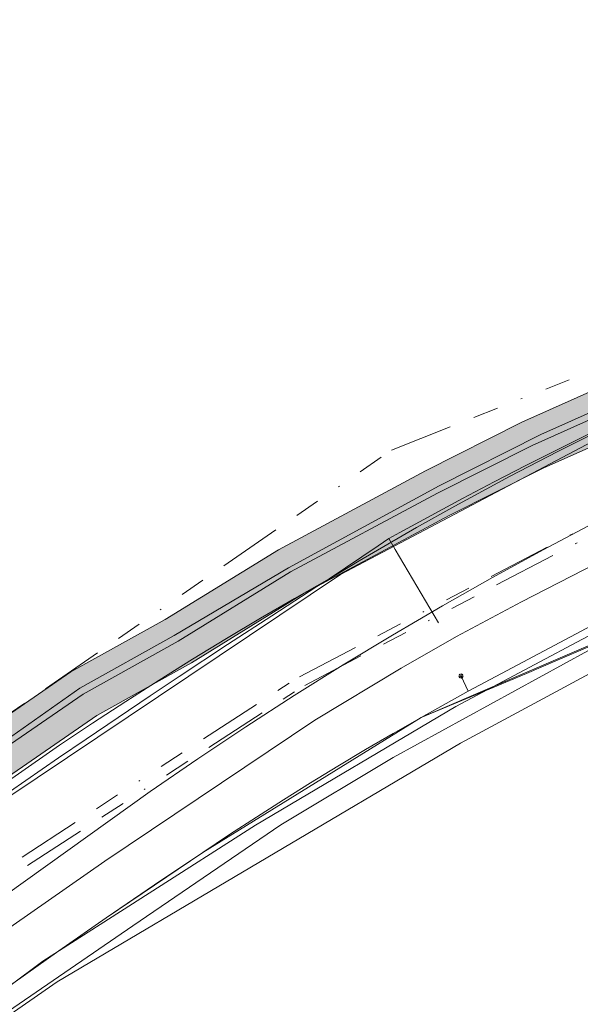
# Model space of a CAD drawing. Header units: metres. Extents: x 191553 to 192958, y 309510 to 310004.
# Tile 47 of 52: x 192248 to 192292, y 309845 to 309923. Entities that reach past the tile are written whole.
import ezdxf
from ezdxf.lldxf.tags import DXFTag

# ---------------------------------------------------------------- set-up
doc = ezdxf.new("R2010")
doc.units = ezdxf.units.M
doc.linetypes.add('RI-OVERIG', pattern=[17, 5, -2, 2, -2, 0, -2, 2, -2])
doc.layers.get('0').update_dxf_attribs({"lineweight": 18})
for name, color, linetype, lineweight in [('B-WE-IE-MEUBILAIR_ENEXIS NETBEHEER BV-S', 7, 'Continuous', 18), ('B-WE-KL-DATA_KABELBED_KPN BV-G', 90, 'Continuous', 18), ('B-WE-KL-DATA_KABELBED_ZIGGO BV-G', 90, 'Continuous', 18), ('B-WE-KL-ET_LS_ENEXIS NETBEHEER BV-G', 190, 'KL-LS-N', 18), ('B-WE-KL-ET_LS_KABELBED_ENEXIS NETBEHEER BV-G', 190, 'Continuous', 18), ('B-WE-KL-GAS_HD_POLYETHYLEEN PE_110_ENEXIS NETBEHEER BV-G', 30, 'KL-GAS-HD-N', 18), ('B-WE-KL-GAS_HD_STAAL_100_ENEXIS NETBEHEER BV-G', 30, 'KL-GAS-HD-N', 18), ('B-WE-KL-GAS_LD_POLYVINYLCHLORIDE PVC_160_ENEXIS NETBEHEER BV-G', 50, 'KL-GAS-LD-N', 18), ('B-WE-KL-GAS_LD_SLAGVAST PVC_160_ENEXIS NETBEHEER BV-G', 50, 'KL-GAS-LD-N', 18), ('B-WE-KL-GAS_LD_STAAL_150_ENEXIS NETBEHEER BV-G', 50, 'KL-GAS-LD-N', 18), ('B-WE-KL-GAS_LD_STAAL_200_ENEXIS NETBEHEER BV-G', 50, 'KL-GAS-LD-N', 18), ('B-WE-KL-WATER_100_NV WATERLEIDINGMAATSCHAPPIJ LIMBURG-G', 170, 'KL-WATER-N', 18), ('B-WE-RI-VRIJVERVAL_BETON_300_GEMEENTE GULPEN   WITTEM-G', 210, 'RI-OVERIG', 18), ('B-WE-RI-VRIJVERVAL_BETON_400_GEMEENTE GULPEN   WITTEM-G', 210, 'RI-OVERIG', 18), ('B-WE-RI-VRIJVERVAL_POLYVINYLCHLORIDE PVC_160_GEMEENTE GULPEN   WITTEM-G', 210, 'RI-OVERIG', 18), ('V-WE-KL-ET_LS_ENEXIS NETBEHEER BV-G', 190, 'KL-LS-V', 18), ('V-WE-KL-ET_LS_KABELBED_ENEXIS NETBEHEER BV-G', 190, 'CONTINUOUS-V', 18), ('V-WE-KL-ET_MS_KABELBED_ENEXIS NETBEHEER BV-G', 130, 'CONTINUOUS-V', 18)]:
    doc.layers.add(name, color=color, linetype=linetype, lineweight=lineweight)
doc.layers.add('B-WE-OG-INFO_EIS VOORZORGSMAATREGEL_ENEXIS NETBEHEER BV-GV', color=7, linetype='Continuous', lineweight=18, true_color=0xfa194b)
doc.layers.add('B-WE-OG-INFO_EIS VOORZORGSMAATREGEL_ENEXIS NETBEHEER BV-V', color=7, linetype='Continuous', lineweight=18, true_color=0xfa194b, transparency=0.8)
doc.styles.get("Standard").update_dxf_attribs({"font": 'arial.ttf'})
doc.linetypes.add('CONTINUOUS-V', pattern='A,3.5,[24,NLCS.SHX,S=0.5,R=0,X=0,Y=0],3.5', length=7)
tags = doc.linetypes.add('KL-GAS-HD-N', pattern='A,4,-1,[69,NLCS.SHX,S=0.5,R=0,X=0,Y=0],-1,4,-1,["H",Standard,S=1,R=0,X=0,Y=-0.5],-2', length=13).pattern_tags.tags
tags[18] = DXFTag(74, 10)
tags = doc.linetypes.add('KL-GAS-LD-N', pattern='A,4,-1,[69,NLCS.SHX,S=0.5,R=0,X=0,Y=0],-1,4,-1,["L",Standard,S=1,R=0,X=0.25,Y=-0.5],-2', length=13).pattern_tags.tags
tags[18] = DXFTag(74, 10)
tags = doc.linetypes.add('KL-LS-N', pattern='A,4,-1,[103,NLCS.SHX,S=0.75,R=0,X=0,Y=0],-1,4,-1,["L",Standard,S=1,R=0,X=0,Y=-0.5],-2', length=13).pattern_tags.tags
tags[18] = DXFTag(74, 10)
tags = doc.linetypes.add('KL-LS-V', pattern='A,2,[24,NLCS.SHX,S=0.5,R=0,X=0,Y=0],2,-1,[103,NLCS.SHX,S=0.75,R=0,X=0,Y=0],-1,2,[24,NLCS.SHX,S=0.5,R=0,X=0,Y=0],2,-1,["L",Standard,S=1,R=0,X=0,Y=-0.5],-2', length=13).pattern_tags.tags
tags[34] = DXFTag(74, 10)
doc.linetypes.add('KL-WATER-N', pattern='A,7,-0.5,[168,NLCS.SHX,S=0.75,R=0,X=0.75,Y=0],-2', length=9.5)

# ---------------------------------------------------------------- blocks, each defined once
blk = doc.blocks.new('SIE-MEUBILAIR_PAAL_LICHTMAST-SO')
for points in [[(-0.62, 0), (-1, 0)], [(-0.71, 0.71), (-0.44, 0.44)], [(0, 1), (0, 0.62)], [(0.44, 0.44), (0.71, 0.71)], [(1, 0), (0.62, 0)], [(-0.71, -0.71), (-0.44, -0.44)], [(0, -0.62), (0, -1)], [(0.44, -0.44), (0.71, -0.71)]]:
    blk.add_lwpolyline(points)
blk.add_circle((0, 0), 0.5)

msp = doc.modelspace()

# ---------------------------------------------------------------- hatches: boundary and pattern name
at = {"layer": 'B-WE-OG-INFO_EIS VOORZORGSMAATREGEL_ENEXIS NETBEHEER BV-V'}
msp.add_hatch(color=256, dxfattribs=at).paths.add_polyline_path([(192226.258, 309846.218), (192226.509, 309846.249), (192226.753, 309846.311), (192226.988, 309846.404), (192227.367, 309846.621), (192227.575, 309846.766), (192228.408, 309847.547), (192238.079, 309856.22), (192245.071, 309861.613), (192253.928, 309867.71), (192261.408, 309871.886), (192270.218, 309877.321), (192281.765, 309883.522), (192289.184, 309887.252), (192299.993, 309892.091), (192313.378, 309897.791), (192317.693, 309899.428), (192317.923, 309899.532), (192318.139, 309899.666), (192318.335, 309899.823), (192318.511, 309900.007), (192318.662, 309900.21), (192318.786, 309900.43), (192318.881, 309900.663), (192318.946, 309900.908), (192318.979, 309901.16), (192318.981, 309901.411), (192318.951, 309901.662), (192318.889, 309901.909), (192318.797, 309902.143), (192318.675, 309902.366), (192318.528, 309902.57), (192318.355, 309902.754), (192318.16, 309902.916), (192317.947, 309903.051), (192317.716, 309903.159), (192317.476, 309903.237), (192317.227, 309903.283), (192316.976, 309903.298), (192316.723, 309903.281), (192316.475, 309903.232), (192316.275, 309903.168), (192311.849, 309901.487), (192298.409, 309895.764), (192287.508, 309890.884), (192279.896, 309887.058), (192268.272, 309880.817), (192259.345, 309875.313), (192251.896, 309871.156), (192242.758, 309864.878), (192235.577, 309859.342), (192225.716, 309850.506), (192225.108, 309849.929), (192224.892, 309849.78), (192224.706, 309849.611), (192224.54, 309849.418), (192224.401, 309849.207), (192224.29, 309848.981), (192224.208, 309848.742), (192224.157, 309848.494), (192224.137, 309848.241), (192224.15, 309847.99), (192224.194, 309847.74), (192224.27, 309847.498), (192224.375, 309847.268), (192224.508, 309847.055), (192224.667, 309846.858), (192224.85, 309846.684), (192225.054, 309846.533), (192225.275, 309846.409), (192225.51, 309846.315), (192225.753, 309846.251), (192226.004, 309846.219), (192226.257, 309846.218)])

# ---------------------------------------------------------------- linework, layer by layer
at = {"layer": 'B-WE-KL-DATA_KABELBED_KPN BV-G', "flags": 128}
for points in [[(192374.19, 309902.784), (192373.731, 309902.715), (192373.28, 309902.609), (192363.812, 309899.043), (192354.089, 309896.247), (192345.472, 309894.911), (192326.883, 309888.796), (192316.567, 309884.732), (192298.532, 309877.055), (192282.285, 309868.426), (192266.462, 309859.043), (192249.667, 309848.315), (192233.709, 309836.378), (192217.224, 309824.196)], [(192200.935, 309831.796), (192239.632, 309856.365), (192273.168, 309878.854), (192295.43, 309890.598), (192320.679, 309902.231)], [(192374.929, 309901.452), (192374.425, 309901.214), (192373.943, 309900.935), (192367.778, 309898.177), (192361.457, 309895.799), (192355.002, 309893.812), (192346.399, 309892.806), (192340.034, 309891.316), (192333.825, 309889.269), (192327.822, 309886.68), (192317.634, 309882.251), (192299.702, 309874.733), (192282.664, 309865.541), (192250.81, 309846.674), (192234.453, 309835.312), (192217.224, 309824.196)]]:
    msp.add_lwpolyline(points, dxfattribs=at)
at = {"layer": 'B-WE-KL-DATA_KABELBED_ZIGGO BV-G', "flags": 128}
msp.add_lwpolyline([(192200.007, 309818.434), (192200.157, 309818.846), (192200.65, 309819.685), (192201.366, 309820.49), (192202.252, 309821.2), (192206.147, 309823.396), (192208.028, 309824.584), (192215.723, 309829.537), (192223.677, 309834.804), (192233.964, 309841.816), (192254.558, 309856.213), (192271.148, 309867.335), (192277.968, 309871.458), (192282.332, 309873.949), (192287.469, 309876.705), (192306.142, 309886.284), (192324.135, 309895.016), (192342.292, 309902.143), (192361.266, 309908.49)], dxfattribs=at)
at = {"layer": 'B-WE-KL-ET_LS_ENEXIS NETBEHEER BV-G', "flags": 128}
for points in [[(192250.948, 309849.125), (192254.685, 309851.731), (192258.485, 309854.331), (192262.307, 309856.898), (192264.415, 309858.304), (192266.536, 309859.689), (192268.671, 309861.053), (192270.819, 309862.396), (192272.98, 309863.719), (192275.153, 309865.021), (192277.339, 309866.301), (192279.538, 309867.56), (192283.27, 309869.637), (192285.882, 309871.044)], [(192283.27, 309869.637), (192282.7, 309870.83)]]:
    msp.add_lwpolyline(points, dxfattribs=at)
at = {"layer": 'B-WE-KL-ET_LS_KABELBED_ENEXIS NETBEHEER BV-G', "flags": 128}
msp.add_lwpolyline([(192285.882, 309871.044), (192294.259, 309875.475), (192297.268, 309876.918), (192300.895, 309878.59), (192304.549, 309880.204), (192308.228, 309881.757), (192311.933, 309883.251), (192315.661, 309884.685), (192319.412, 309886.057), (192323.184, 309887.369), (192326.978, 309888.619), (192345.721, 309894.365), (192349.45, 309895.464), (192353.16, 309896.627), (192356.848, 309897.855), (192360.516, 309899.146), (192364.16, 309900.5), (192367.78, 309901.917), (192371.375, 309903.396), (192373.334, 309904.242)], dxfattribs=at)
at = {"layer": 'B-WE-KL-GAS_HD_POLYETHYLEEN PE_110_ENEXIS NETBEHEER BV-G', "flags": 128}
msp.add_lwpolyline([(192226.137, 309848.214), (192226.33, 309848.331), (192227.051, 309849.017), (192236.799, 309857.758), (192243.892, 309863.23), (192252.871, 309869.41), (192260.358, 309873.588), (192269.219, 309879.055), (192280.842, 309885.296), (192288.325, 309889.059), (192299.193, 309893.924), (192312.632, 309899.647), (192316.254, 309901.032), (192316.984, 309901.298)], dxfattribs=at)
at = {"layer": 'B-WE-KL-GAS_HD_STAAL_100_ENEXIS NETBEHEER BV-G', "flags": 128}
msp.add_lwpolyline([(192227.871, 309848.515), (192236.951, 309854.729), (192241.544, 309857.882), (192244.442, 309859.905), (192250.924, 309864.37), (192253.109, 309865.858), (192258.157, 309869.259), (192260.45, 309870.788), (192264.269, 309873.314), (192267.751, 309875.593), (192271.305, 309877.896), (192274.658, 309879.945), (192279.19, 309882.572), (192282.199, 309884.256), (192286.534, 309886.601), (192290.344, 309888.584), (192294.386, 309890.611), (192298.123, 309892.416), (192304.458, 309895.162), (192309.311, 309897.211), (192314.591, 309899.399), (192317.833, 309900.72)], dxfattribs=at)
at = {"layer": 'B-WE-KL-GAS_LD_POLYVINYLCHLORIDE PVC_160_ENEXIS NETBEHEER BV-G', "flags": 128}
msp.add_lwpolyline([(192276.15, 309881.123), (192272.273, 309878.519), (192269.556, 309876.972), (192266.856, 309875.397), (192264.171, 309873.795), (192261.502, 309872.166), (192258.851, 309870.51), (192256.216, 309868.827), (192253.598, 309867.118), (192250.998, 309865.382), (192240.721, 309858.196), (192227.143, 309848.586)], dxfattribs=at)
at = {"layer": 'B-WE-KL-GAS_LD_SLAGVAST PVC_160_ENEXIS NETBEHEER BV-G', "flags": 128}
msp.add_lwpolyline([(192317.82, 309901.871), (192313.626, 309900.356), (192306.225, 309897.355), (192298.672, 309894.246), (192289.009, 309889.911), (192280.965, 309885.86), (192269.063, 309879.384), (192260.032, 309874.034), (192252.595, 309869.88), (192243.617, 309863.56), (192236.435, 309858.134), (192227.823, 309850.313), (192226.438, 309849.193), (192225.426, 309847.391), (192225.14, 309847.19)], dxfattribs=at)
at = {"layer": 'B-WE-KL-GAS_LD_STAAL_150_ENEXIS NETBEHEER BV-G', "flags": 128}
msp.add_lwpolyline([(192277.499, 309880.826), (192280.904, 309875.027)], dxfattribs=at)
at = {"layer": 'B-WE-KL-GAS_LD_STAAL_200_ENEXIS NETBEHEER BV-G', "flags": 128}
for points in [[(192276.993, 309881.689), (192277.867, 309882.173), (192280.34, 309883.524), (192282.823, 309884.856), (192285.316, 309886.168), (192287.819, 309887.461), (192290.333, 309888.734), (192292.856, 309889.987), (192295.389, 309891.221), (192297.932, 309892.435), (192300.445, 309893.611), (192302.966, 309894.767), (192305.496, 309895.904), (192308.035, 309897.021), (192310.583, 309898.119), (192313.139, 309899.198), (192315.703, 309900.256), (192318.275, 309901.295)], [(192276.15, 309881.123), (192276.993, 309881.689)], [(192276.993, 309881.689), (192277.499, 309880.826)]]:
    msp.add_lwpolyline(points, dxfattribs=at)
at = {"layer": 'B-WE-KL-WATER_100_NV WATERLEIDINGMAATSCHAPPIJ LIMBURG-G', "flags": 128}
msp.add_lwpolyline([(192374.089, 309902.881), (192370.83, 309901.621), (192361.294, 309898.158), (192353.815, 309895.799), (192343.112, 309892.545), (192340.77, 309891.763), (192339.561, 309891.359), (192333.205, 309889.236), (192331.462, 309888.654), (192326.781, 309887.091), (192319.894, 309884.795), (192306.15, 309879.327), (192292.702, 309872.825), (192277.332, 309864.401), (192268.465, 309859.081), (192256.79, 309851.1), (192236.543, 309837.208), (192226.854, 309830.614), (192216.217, 309823.375), (192214.83, 309822.431), (192210.366, 309819.393), (192208.341, 309822.368)], dxfattribs=at)
at = {"layer": 'B-WE-OG-INFO_EIS VOORZORGSMAATREGEL_ENEXIS NETBEHEER BV-GV', "flags": 128}
for points in [[(192298.409, 309895.764), (192287.508, 309890.884), (192279.896, 309887.058), (192268.272, 309880.817), (192259.345, 309875.313), (192251.896, 309871.156), (192242.758, 309864.878)], [(192245.071, 309861.613), (192253.928, 309867.71), (192261.408, 309871.886), (192270.218, 309877.321), (192281.765, 309883.522), (192289.184, 309887.252), (192299.993, 309892.091)]]:
    msp.add_lwpolyline(points, dxfattribs=at)
at = {"layer": 'B-WE-RI-VRIJVERVAL_BETON_300_GEMEENTE GULPEN   WITTEM-G', "flags": 128}
for points in [[(192269.93, 309870.774), (192291.511, 309882.076)], [(192248.035, 309856.532), (192269.128, 309870.264)]]:
    msp.add_lwpolyline(points, dxfattribs=at)
at = {"layer": 'B-WE-RI-VRIJVERVAL_BETON_400_GEMEENTE GULPEN   WITTEM-G', "flags": 128}
for points in [[(192270.359, 309870.099), (192291.856, 309881.354)], [(192248.464, 309855.857), (192269.557, 309869.589)]]:
    msp.add_lwpolyline(points, dxfattribs=at)
at = {"layer": 'B-WE-RI-VRIJVERVAL_POLYVINYLCHLORIDE PVC_160_GEMEENTE GULPEN   WITTEM-G', "flags": 128}
for points in [[(192277.2, 309888.68), (192363.105, 309922.694)], [(192193.6, 309830.96), (192277.2, 309888.68)]]:
    msp.add_lwpolyline(points, dxfattribs=at)
at = {"layer": 'V-WE-KL-ET_LS_ENEXIS NETBEHEER BV-G', "flags": 128}
for points in [[(192254.685, 309851.731), (192262.307, 309856.898), (192279.538, 309867.56), (192298.861, 309875.847)], [(192208.374, 309819.693), (192209.772, 309820.551), (192224.174, 309830.465), (192234.3, 309836.652), (192235.077, 309837.149), (192235.798, 309837.724), (192236.988, 309838.759), (192244.302, 309844.369), (192246.494, 309845.955), (192250.948, 309849.125)]]:
    msp.add_lwpolyline(points, dxfattribs=at)
at = {"layer": 'V-WE-KL-ET_LS_KABELBED_ENEXIS NETBEHEER BV-G', "flags": 128}
msp.add_lwpolyline([(192279.538, 309867.56), (192282.454, 309868.769), (192285.23, 309869.929), (192287.863, 309871.04), (192290.353, 309872.102), (192292.698, 309873.114), (192294.899, 309874.076), (192296.953, 309874.987), (192298.861, 309875.847), (192328.236, 309885.786), (192346.77, 309891.986), (192373.64, 309903.691)], dxfattribs=at)
at = {"layer": 'V-WE-KL-ET_MS_KABELBED_ENEXIS NETBEHEER BV-G', "flags": 128}
msp.add_lwpolyline([(192201.07, 309818.087), (192201.358, 309818.412), (192201.617, 309818.76), (192201.845, 309819.129), (192202.042, 309819.516), (192202.204, 309819.919), (192202.332, 309820.333), (192202.424, 309820.758), (192202.479, 309821.188), (192202.442, 309821.716), (192202.476, 309822.244), (192202.581, 309822.763), (192202.754, 309823.263), (192202.994, 309823.735), (192203.294, 309824.171), (192203.651, 309824.562), (192204.057, 309824.902), (192227.021, 309839.391), (192258.146, 309861.72), (192261.903, 309864.299), (192265.696, 309866.825), (192269.526, 309869.295), (192273.39, 309871.711), (192277.288, 309874.071), (192281.22, 309876.375), (192285.184, 309878.622), (192289.181, 309880.813), (192293.208, 309882.946), (192297.265, 309885.021), (192301.351, 309887.038), (192305.466, 309888.996), (192309.609, 309890.895), (192313.778, 309892.734), (192317.974, 309894.514), (192322.194, 309896.233), (192345.248, 309905.105), (192367.999, 309913.867)], dxfattribs=at)

# ---------------------------------------------------------------- block references
at = {"layer": 'B-WE-IE-MEUBILAIR_ENEXIS NETBEHEER BV-S', "xscale": 0.2, "yscale": 0.2, "zscale": 0.2}
msp.add_blockref('SIE-MEUBILAIR_PAAL_LICHTMAST-SO', (192282.7, 309870.83), dxfattribs=at)

doc.saveas('drawing.dxf')
